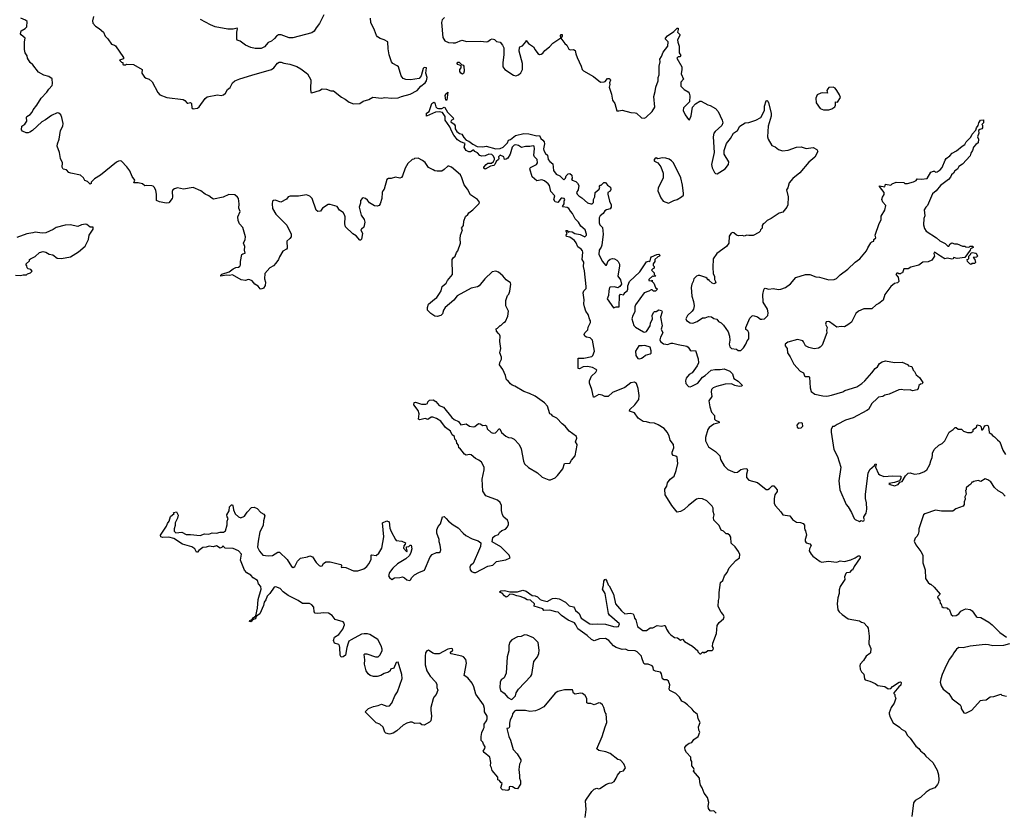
# Model space of a CAD drawing. Extents: x 2293878 to 2522763, y 823964 to 1006972.
# Tile 143 of 256: x 2379897 to 2391186, y 913035 to 922118. Entities that reach past the tile are written whole.
import ezdxf

# ---------------------------------------------------------------- set-up
doc = ezdxf.new("R2010")
doc.units = 0

msp = doc.modelspace()

# ---------------------------------------------------------------- linework, layer by layer
at = {"layer": '0CON20XD'}
for points in [[(2385421, 916485), (2385420, 916545), (2385405, 916578), (2385374, 916604), (2385240, 916655), (2385205, 916710), (2385200, 916845), (2385223, 916953), (2385223, 916985), (2385190, 917040), (2385162, 917065), (2385124, 917084), (2385074, 917124), (2385055, 917129), (2385015, 917123), (2384995, 917132), (2384945, 917200), (2384930, 917205), (2384928, 917235), (2384909, 917259), (2384903, 917285), (2384887, 917305), (2384881, 917335), (2384856, 917356), (2384835, 917398), (2384779, 917439), (2384725, 917512), (2384675, 917542), (2384634, 917556), (2384614, 917556), (2384575, 917530), (2384545, 917542), (2384485, 917527), (2384468, 917535), (2384477, 917595), (2384467, 917635), (2384415, 917700), (2384418, 917725), (2384435, 917730), (2384505, 917708), (2384554, 917706), (2384572, 917715), (2384577, 917735), (2384595, 917751), (2384636, 917756), (2384667, 917737), (2384705, 917692), (2384755, 917672), (2384852, 917552), (2384880, 917530), (2384929, 917509), (2384955, 917468), (2385015, 917481), (2385054, 917454), (2385095, 917446), (2385115, 917449), (2385157, 917483), (2385175, 917482), (2385205, 917463), (2385237, 917467), (2385248, 917458), (2385256, 917425), (2385301, 917381), (2385325, 917375), (2385351, 917379), (2385395, 917422), (2385402, 917422), (2385421, 917381), (2385471, 917341), (2385503, 917323), (2385535, 917320), (2385566, 917306), (2385623, 917243), (2385648, 917195), (2385674, 917054), (2385685, 917022), (2385731, 916981), (2385835, 916920), (2385889, 916869), (2385965, 916838), (2385982, 916838), (2386035, 916862), (2386063, 916887), (2386124, 916966), (2386143, 917027), (2386205, 917030), (2386222, 917065), (2386267, 917115), (2386288, 917235), (2386288, 917245), (2386270, 917275), (2386284, 917315), (2386279, 917335), (2386195, 917398), (2386149, 917455), (2386115, 917480), (2386057, 917545), (2386010, 917570), (2385995, 917586), (2385975, 917596), (2385949, 917685), (2385915, 917723), (2385808, 917798), (2385740, 917830), (2385675, 917850), (2385575, 917913), (2385542, 917925), (2385525, 917938), (2385495, 917978), (2385477, 917987), (2385468, 918035), (2385438, 918105), (2385397, 918157), (2385402, 918185), (2385419, 918221), (2385420, 918245), (2385402, 918295), (2385412, 918345), (2385403, 918427), (2385404, 918485), (2385398, 918505), (2385387, 918517), (2385362, 918545), (2385358, 918572), (2385375, 918578), (2385405, 918610), (2385415, 918610), (2385447, 918643), (2385468, 918655), (2385493, 918715), (2385500, 918775), (2385472, 918835), (2385470, 918895), (2385488, 918952), (2385505, 918970), (2385516, 919004), (2385529, 919085), (2385525, 919098), (2385475, 919132), (2385435, 919180), (2385385, 919222), (2385355, 919233), (2385315, 919223), (2385230, 919145), (2385164, 919065), (2385145, 919054), (2385072, 919038), (2384911, 918949), (2384875, 918900), (2384774, 918816), (2384756, 918785), (2384745, 918742), (2384725, 918722), (2384685, 918713), (2384655, 918717), (2384612, 918745), (2384572, 918785), (2384571, 918815), (2384585, 918853), (2384652, 918912), (2384678, 918932), (2384710, 918975), (2384728, 919005), (2384742, 919058), (2384788, 919095), (2384800, 919125), (2384860, 919195), (2384854, 919365), (2384865, 919384), (2384890, 919405), (2384903, 919445), (2384920, 919465), (2384950, 919555), (2384947, 919605), (2384951, 919645), (2384973, 919705), (2384964, 919726), (2384987, 919755), (2384988, 919805), (2385009, 919861), (2385035, 919882), (2385047, 919903), (2385092, 919935), (2385122, 919965), (2385165, 920010), (2385168, 920025), (2385146, 920056), (2385065, 920107), (2385031, 920175), (2384992, 920222), (2384965, 920305), (2384949, 920339), (2384847, 920425), (2384817, 920437), (2384805, 920436), (2384765, 920397), (2384735, 920381), (2384685, 920378), (2384655, 920382), (2384638, 920395), (2384585, 920422), (2384545, 920478), (2384515, 920502), (2384465, 920528), (2384424, 920526), (2384415, 920518), (2384395, 920512), (2384345, 920468), (2384316, 920414), (2384286, 920325), (2384275, 920308), (2384255, 920301), (2384205, 920309), (2384155, 920297), (2384124, 920296), (2384108, 920285), (2384077, 920173), (2384060, 920155), (2384052, 920135), (2384047, 920065), (2384029, 920005), (2384017, 919985), (2383995, 919978), (2383965, 919982), (2383906, 920016), (2383885, 920046), (2383861, 920065), (2383835, 920072), (2383823, 920067), (2383806, 920045), (2383805, 920012), (2383788, 919965), (2383812, 919875), (2383847, 919825), (2383853, 919795), (2383844, 919736), (2383815, 919716), (2383809, 919705), (2383829, 919665), (2383815, 919600), (2383805, 919587), (2383795, 919587), (2383756, 919636), (2383715, 919660), (2383632, 919742), (2383626, 919775), (2383627, 919855), (2383620, 919880), (2383604, 919905), (2383565, 919934), (2383536, 919976), (2383455, 919999), (2383435, 919998), (2383369, 919955), (2383345, 919922), (2383315, 919918), (2383295, 919933), (2383251, 920065), (2383223, 920093), (2383185, 920107), (2383095, 920092), (2382996, 920094), (2382976, 920084), (2382955, 920057), (2382890, 920025), (2382825, 920046), (2382806, 920044), (2382796, 920034), (2382791, 920005), (2382795, 919952), (2382834, 919885), (2382959, 919759), (2383009, 919655), (2383009, 919625), (2382995, 919608), (2382961, 919575), (2382963, 919495), (2382957, 919485), (2382915, 919462), (2382874, 919396), (2382863, 919365), (2382833, 919325), (2382805, 919293), (2382765, 919272), (2382707, 919205), (2382703, 919145), (2382716, 919105), (2382713, 919067), (2382693, 919037), (2382665, 919027), (2382655, 919029), (2382630, 919060), (2382591, 919085), (2382562, 919122), (2382535, 919134), (2382515, 919136), (2382485, 919127), (2382435, 919134), (2382335, 919190), (2382304, 919184), (2382265, 919187), (2382203, 919175), (2382202, 919185), (2382215, 919197), (2382297, 919223), (2382345, 919259), (2382376, 919274), (2382405, 919279), (2382420, 919290), (2382427, 919305), (2382429, 919345), (2382445, 919422), (2382455, 919431), (2382483, 919437), (2382476, 919475), (2382478, 919515), (2382464, 919555), (2382483, 919595), (2382486, 919625), (2382454, 919735), (2382417, 919777), (2382401, 919815), (2382398, 919855), (2382423, 919915), (2382410, 919955), (2382412, 920005), (2382404, 920065), (2382395, 920081), (2382365, 920108), (2382295, 920111), (2382228, 920082), (2382120, 920060), (2382098, 920068), (2382067, 920097), (2382024, 920114), (2381974, 920154), (2381885, 920194), (2381775, 920173), (2381705, 920189), (2381672, 920178), (2381654, 920165), (2381646, 920145), (2381648, 920082), (2381643, 920065), (2381606, 920015), (2381575, 920011), (2381498, 920028), (2381465, 920044), (2381467, 920115), (2381457, 920157), (2381443, 920193), (2381427, 920207), (2381410, 920210), (2381355, 920216), (2381332, 920212), (2381304, 920234), (2381255, 920244), (2381204, 920244), (2381216, 920276), (2381188, 920318), (2381159, 920385), (2381125, 920431), (2381065, 920494), (2381055, 920498), (2381028, 920495), (2381005, 920482), (2380825, 920334), (2380755, 920292), (2380718, 920255), (2380715, 920240), (2380705, 920230), (2380675, 920262), (2380644, 920274), (2380627, 920305), (2380594, 920334), (2380482, 920355), (2380460, 920365), (2380432, 920395), (2380395, 920401), (2380382, 920425), (2380386, 920476), (2380363, 920525), (2380352, 920595), (2380326, 920665), (2380329, 920695), (2380348, 920745), (2380363, 920847), (2380392, 920895), (2380394, 920925), (2380380, 920995), (2380367, 921025), (2380345, 921047), (2380325, 921050), (2380260, 921020), (2380192, 920968), (2380150, 920945), (2380045, 920846), (2380013, 920827), (2379995, 920820), (2379970, 920820), (2379930, 920840), (2379917, 920855), (2379921, 920895), (2379955, 920919), (2379979, 920955), (2379974, 920995), (2379979, 921005), (2380015, 921029), (2380039, 921055), (2380052, 921085), (2380092, 921135), (2380143, 921217), (2380208, 921285), (2380230, 921320), (2380268, 921362), (2380272, 921385), (2380268, 921438), (2380230, 921465), (2380175, 921480), (2380114, 921514), (2380048, 921598), (2380016, 921626), (2379988, 921675), (2379983, 921703), (2379959, 921739), (2379950, 921775), (2379950, 921865), (2379960, 921905), (2379912, 921942), (2379907, 921955), (2379915, 921988), (2379960, 922015), (2379977, 922035), (2379982, 922095), (2379965, 922113), (2379910, 922135)], [(2380743, 922155), (2380732, 922105), (2380735, 922078), (2380764, 922044), (2380808, 922018), (2380856, 921976), (2380875, 921930), (2380907, 921897), (2380950, 921835), (2380985, 921827), (2380995, 921818), (2381088, 921685), (2381085, 921670), (2381040, 921655), (2381065, 921630), (2381078, 921628), (2381080, 921605), (2381085, 921600), (2381115, 921600), (2381122, 921608), (2381203, 921603), (2381300, 921545), (2381297, 921505), (2381328, 921458), (2381345, 921446), (2381383, 921435), (2381414, 921405), (2381482, 921282), (2381505, 921256), (2381585, 921224), (2381770, 921200), (2381790, 921190), (2381815, 921161), (2381825, 921158), (2381856, 921166), (2381868, 921155), (2381871, 921105), (2381885, 921096), (2381935, 921103), (2381955, 921116), (2382025, 921214), (2382047, 921233), (2382165, 921256), (2382205, 921248), (2382235, 921254), (2382256, 921274), (2382279, 921315), (2382309, 921341), (2382335, 921392), (2382364, 921416), (2382420, 921440), (2382559, 921481), (2382782, 921548), (2382810, 921565), (2382853, 921617), (2382871, 921629), (2382895, 921631), (2382925, 921618), (2382995, 921606), (2383075, 921582), (2383121, 921555), (2383196, 921496), (2383236, 921426), (2383230, 921325), (2383234, 921284), (2383245, 921278), (2383335, 921304), (2383366, 921324), (2383415, 921320), (2383465, 921301), (2383495, 921301), (2383585, 921228), (2383630, 921205), (2383675, 921171), (2383725, 921154), (2383795, 921155), (2383836, 921184), (2383899, 921201), (2383945, 921228), (2384046, 921216), (2384085, 921226), (2384165, 921216), (2384235, 921220), (2384275, 921238), (2384375, 921262), (2384455, 921304), (2384496, 921354), (2384547, 921395), (2384561, 921415), (2384568, 921455), (2384552, 921505), (2384560, 921565), (2384535, 921570), (2384522, 921558), (2384499, 921475), (2384476, 921444), (2384379, 921429), (2384325, 921432), (2384295, 921441), (2384272, 921472), (2384240, 921575), (2384225, 921589), (2384175, 921615), (2384159, 921635), (2384133, 921715), (2384120, 921785), (2384116, 921865), (2384077, 921887), (2384031, 921901), (2384001, 921921), (2383987, 921937), (2383966, 921996), (2383921, 922085), (2383920, 922135)], [(2383385, 922173), (2383334, 922075), (2383295, 922025), (2383272, 921985), (2383248, 921965), (2383028, 921908), (2382985, 921910), (2382895, 921943), (2382865, 921945), (2382840, 921930), (2382819, 921901), (2382785, 921871), (2382745, 921854), (2382705, 921808), (2382665, 921788), (2382595, 921786), (2382545, 921799), (2382484, 921825), (2382425, 921871), (2382391, 921881), (2382386, 921895), (2382386, 921975), (2382394, 922014), (2382390, 922020), (2382345, 922007), (2382285, 922007), (2382136, 922036), (2382085, 922057), (2381971, 922121)], [(2384769, 922141), (2384742, 922115), (2384732, 922085), (2384749, 921915), (2384772, 921875), (2384815, 921856), (2384865, 921852), (2384895, 921853), (2384965, 921884), (2385025, 921868), (2385185, 921870), (2385245, 921865), (2385265, 921868), (2385295, 921891), (2385315, 921898), (2385340, 921890), (2385365, 921866), (2385405, 921858), (2385434, 921824), (2385447, 921795), (2385448, 921715), (2385436, 921626), (2385436, 921575), (2385460, 921545), (2385560, 921480), (2385585, 921473), (2385616, 921484), (2385644, 921506), (2385660, 921545), (2385663, 921615), (2385623, 921755), (2385628, 921798), (2385630, 921805), (2385662, 921818), (2385700, 921865), (2385705, 921880), (2385732, 921845), (2385788, 921808), (2385805, 921770), (2385838, 921728), (2385855, 921720), (2385875, 921721), (2385896, 921734), (2385916, 921764), (2385972, 921805), (2386010, 921850), (2386100, 921910), (2386098, 921935), (2386105, 921947), (2386115, 921947), (2386115, 921930), (2386100, 921905), (2386146, 921846), (2386170, 921825), (2386191, 921781), (2386207, 921773), (2386245, 921777), (2386267, 921765), (2386272, 921725), (2386287, 921685), (2386336, 921585), (2386347, 921547), (2386360, 921530), (2386475, 921464), (2386555, 921400), (2386597, 921403), (2386610, 921410), (2386635, 921441), (2386655, 921443), (2386667, 921435), (2386670, 921425), (2386658, 921395), (2386663, 921375), (2386656, 921344), (2386681, 921265), (2386695, 921193), (2386719, 921155), (2386745, 921073), (2386765, 921070), (2386805, 921078), (2386905, 921054), (2386955, 921050), (2386968, 921045), (2387025, 920990), (2387055, 920989), (2387075, 920997), (2387147, 921065), (2387179, 921115), (2387166, 921235), (2387183, 921295), (2387190, 921345), (2387216, 921415), (2387218, 921455), (2387227, 921485), (2387230, 921585), (2387240, 921635), (2387238, 921665), (2387257, 921695), (2387274, 921746), (2387329, 921815), (2387332, 921865), (2387303, 921895), (2387303, 921905), (2387325, 921932), (2387398, 921982), (2387435, 922020), (2387445, 922020), (2387448, 922005), (2387440, 921975), (2387465, 921948), (2387466, 921935), (2387439, 921885), (2387441, 921859), (2387456, 921815), (2387457, 921737), (2387477, 921705), (2387465, 921690), (2387445, 921690), (2387433, 921675), (2387487, 921577), (2387490, 921545), (2387479, 921495), (2387506, 921435), (2387478, 921402), (2387477, 921355), (2387517, 921315), (2387560, 921290), (2387571, 921275), (2387580, 921245), (2387576, 921174), (2387508, 921105), (2387502, 921075), (2387525, 921027), (2387565, 920972), (2387575, 920968), (2387594, 921015), (2387611, 921115), (2387646, 921154), (2387695, 921182), (2387712, 921182), (2387785, 921141), (2387815, 921134), (2387875, 921098), (2387905, 921063), (2387952, 920965), (2387959, 920935), (2387946, 920904), (2387870, 920835), (2387857, 920815), (2387849, 920775), (2387859, 920595), (2387828, 920455), (2387837, 920417), (2387862, 920365), (2387875, 920352), (2387895, 920349), (2387985, 920406), (2388023, 920455), (2388026, 920485), (2387974, 920575), (2387972, 920615), (2388002, 920698), (2388048, 920755), (2388080, 920815), (2388127, 920845), (2388155, 920897), (2388214, 920936), (2388255, 920939), (2388335, 920964), (2388395, 920997), (2388438, 921075), (2388436, 921125), (2388455, 921188), (2388465, 921190), (2388475, 921182), (2388483, 921165), (2388514, 921045), (2388511, 921011), (2388477, 920895), (2388471, 920775), (2388478, 920748), (2388522, 920675), (2388559, 920659), (2388595, 920627), (2388643, 920613), (2388708, 920622), (2388805, 920654), (2388855, 920658), (2388915, 920640), (2388995, 920650), (2389035, 920630), (2389048, 920605), (2389015, 920540), (2388945, 920484), (2388841, 920359), (2388760, 920295), (2388718, 920245), (2388705, 920190), (2388690, 920165), (2388706, 920085), (2388702, 919995), (2388692, 919968), (2388645, 919911), (2388605, 919898), (2388514, 919836), (2388468, 919815), (2388436, 919784), (2388420, 919775), (2388410, 919755), (2388410, 919725), (2388390, 919705), (2388385, 919690), (2388370, 919675), (2388305, 919640), (2388255, 919640), (2388235, 919646), (2388205, 919633), (2388185, 919640), (2388139, 919639), (2388116, 919646), (2388084, 919674), (2388075, 919677), (2388055, 919668), (2388033, 919635), (2388026, 919554), (2388001, 919515), (2387888, 919435), (2387846, 919375), (2387843, 919275), (2387849, 919205), (2387863, 919173), (2387863, 919135), (2387878, 919105), (2387872, 919095), (2387855, 919087), (2387835, 919093), (2387800, 919125), (2387798, 919138), (2387785, 919130), (2387778, 919148), (2387765, 919160), (2387695, 919181), (2387675, 919182), (2387655, 919176), (2387626, 919144), (2387619, 919115), (2387603, 919085), (2387596, 919045), (2387605, 918945), (2387624, 918885), (2387629, 918835), (2387622, 918795), (2387608, 918772), (2387554, 918725), (2387536, 918685), (2387543, 918665), (2387585, 918639), (2387615, 918636), (2387665, 918655), (2387725, 918697), (2387755, 918696), (2387795, 918714), (2387830, 918710), (2387855, 918691), (2387891, 918681), (2387907, 918655), (2387939, 918639), (2387965, 918614), (2388019, 918535), (2388034, 918485), (2388040, 918440), (2388031, 918395), (2388038, 918365), (2388056, 918346), (2388115, 918337), (2388135, 918323), (2388166, 918324), (2388195, 918352), (2388224, 918395), (2388238, 918432), (2388256, 918455), (2388256, 918526), (2388246, 918546), (2388223, 918563), (2388222, 918585), (2388267, 918693), (2388295, 918720), (2388305, 918722), (2388355, 918708), (2388392, 918682), (2388405, 918680), (2388435, 918687), (2388474, 918725), (2388478, 918755), (2388471, 918795), (2388421, 918875), (2388416, 918965), (2388428, 919018), (2388435, 919032), (2388445, 919037), (2388485, 919026), (2388535, 919032), (2388595, 919022), (2388625, 919024), (2388676, 919044), (2388735, 919088), (2388795, 919160), (2388905, 919194), (2388955, 919193), (2389025, 919166), (2389065, 919162), (2389175, 919132), (2389235, 919138), (2389261, 919149), (2389305, 919191), (2389390, 919255), (2389475, 919334), (2389528, 919372), (2389606, 919465), (2389620, 919500), (2389655, 919557), (2389665, 919568), (2389690, 919575), (2389690, 919595), (2389713, 919615), (2389704, 919645), (2389750, 919780), (2389775, 919820), (2389773, 919865), (2389815, 919932), (2389828, 919985), (2389793, 920023), (2389782, 920055), (2389788, 920082), (2389807, 920113), (2389808, 920135), (2389755, 920202), (2389755, 920210), (2389815, 920200), (2389825, 920230), (2389885, 920220), (2389900, 920235), (2389945, 920252), (2390035, 920250), (2390045, 920240), (2390075, 920240), (2390145, 920258), (2390175, 920272), (2390188, 920292), (2390235, 920289), (2390300, 920295), (2390345, 920367), (2390375, 920380), (2390385, 920380), (2390395, 920370), (2390415, 920372), (2390450, 920395), (2390475, 920422), (2390506, 920504), (2390520, 920525), (2390560, 920555), (2390587, 920585), (2390637, 920613), (2390702, 920668), (2390732, 920685), (2390748, 920715), (2390801, 920769), (2390818, 920805), (2390861, 920849), (2390867, 920875), (2390887, 920905), (2390892, 920935), (2390914, 920966), (2390947, 920967), (2390948, 920935), (2390930, 920915), (2390937, 920907), (2390934, 920875), (2390927, 920865), (2390906, 920856), (2390890, 920845), (2390894, 920815), (2390880, 920775), (2390890, 920745), (2390886, 920704), (2390858, 920685), (2390834, 920656), (2390822, 920615), (2390803, 920587), (2390794, 920555), (2390705, 920461), (2390663, 920435), (2390648, 920402), (2390617, 920385), (2390605, 920358), (2390581, 920339), (2390569, 920311), (2390546, 920284), (2390456, 920215), (2390405, 920155), (2390362, 920118), (2390304, 919986), (2390285, 919968), (2390267, 919935), (2390274, 919866), (2390264, 919836), (2390260, 919765), (2390271, 919721), (2390290, 919690), (2390410, 919615), (2390445, 919580), (2390508, 919548), (2390538, 919518), (2390549, 919521), (2390564, 919546), (2390585, 919559), (2390615, 919546), (2390645, 919547), (2390705, 919520), (2390735, 919520), (2390745, 919510), (2390772, 919508), (2390785, 919510), (2390795, 919520), (2390825, 919520), (2390828, 919505), (2390800, 919490), (2390795, 919472), (2390732, 919388), (2390645, 919378), (2390605, 919390), (2390598, 919375), (2390585, 919370), (2390535, 919380), (2390505, 919374), (2390453, 919403), (2390385, 919452), (2390378, 919435), (2390387, 919403), (2390355, 919358), (2390312, 919338), (2390253, 919337), (2390205, 919302), (2390115, 919278), (2390085, 919260), (2390035, 919260), (2390018, 919212), (2390005, 919210), (2389995, 919200), (2389975, 919200), (2389965, 919210), (2389955, 919210), (2389942, 919195), (2389970, 919165), (2389978, 919112), (2389962, 919098), (2389925, 919090), (2389885, 919058), (2389816, 918964), (2389795, 918900), (2389747, 918863), (2389715, 918847), (2389665, 918801), (2389575, 918800), (2389515, 918774), (2389482, 918745), (2389433, 918647), (2389392, 918615)], [(2384975, 921492), (2384955, 921504), (2384943, 921525), (2384945, 921545), (2384960, 921565), (2384959, 921589), (2384921, 921605), (2384914, 921616), (2384915, 921632), (2384935, 921630), (2384962, 921602), (2384980, 921595), (2384988, 921585), (2384993, 921527), (2384985, 921500), (2384975, 921492)], [(2389175, 921084), (2389210, 921095), (2389243, 921117), (2389250, 921135), (2389250, 921175), (2389275, 921170), (2389308, 921225), (2389298, 921255), (2389267, 921305), (2389245, 921333), (2389225, 921343), (2389175, 921338), (2389164, 921326), (2389152, 921305), (2389157, 921273), (2389105, 921280), (2389084, 921276), (2389042, 921255), (2389024, 921216), (2389028, 921165), (2389075, 921098), (2389114, 921084), (2389175, 921084)], [(2384795, 921193), (2384782, 921195), (2384774, 921246), (2384785, 921268), (2384805, 921287), (2384795, 921193)], [(2386374, 918824), (2386366, 918856), (2386369, 918905), (2386358, 918985), (2386364, 919005), (2386390, 919035), (2386393, 919055), (2386373, 919235), (2386361, 919285), (2386364, 919334), (2386344, 919365), (2386355, 919450), (2386350, 919465), (2386333, 919483), (2386295, 919510), (2386277, 919557), (2386256, 919586), (2386205, 919622), (2386165, 919630), (2386163, 919645), (2386172, 919665), (2386160, 919695), (2386165, 919700), (2386175, 919698), (2386185, 919680), (2386206, 919686), (2386232, 919682), (2386260, 919665), (2386322, 919652), (2386375, 919627), (2386395, 919644), (2386397, 919655), (2386382, 919705), (2386330, 919750), (2386305, 919794), (2386264, 919834), (2386236, 919895), (2386211, 919921), (2386193, 919953), (2386175, 919963), (2386125, 919970), (2386122, 919975), (2386140, 920005), (2386140, 920035), (2386148, 920055), (2386140, 920065), (2386118, 920068), (2386105, 920070), (2386065, 920020), (2386035, 920028), (2386022, 920055), (2386032, 920095), (2385986, 920146), (2385971, 920215), (2385956, 920236), (2385915, 920268), (2385885, 920282), (2385825, 920268), (2385771, 920315), (2385745, 920408), (2385755, 920420), (2385823, 920457), (2385834, 920476), (2385829, 920515), (2385801, 920545), (2385792, 920565), (2385800, 920635), (2385795, 920668), (2385785, 920671), (2385745, 920663), (2385695, 920664), (2385651, 920651), (2385614, 920674), (2385585, 920681), (2385565, 920678), (2385544, 920656), (2385521, 920575), (2385495, 920530), (2385475, 920517), (2385455, 920513), (2385446, 920546), (2385405, 920562), (2385388, 920545), (2385392, 920525), (2385388, 920515), (2385359, 920491), (2385345, 920458), (2385333, 920445), (2385294, 920436), (2385235, 920402), (2385220, 920415), (2385220, 920425), (2385244, 920456), (2385265, 920470), (2385305, 920473), (2385328, 920492), (2385340, 920515), (2385339, 920525), (2385331, 920551), (2385311, 920571), (2385276, 920574), (2385234, 920554), (2385195, 920551), (2385171, 920561), (2385145, 920591), (2385116, 920606), (2385105, 920620), (2385095, 920620), (2385065, 920600), (2385045, 920601), (2385017, 920617), (2384993, 920655), (2385006, 920696), (2384950, 920715), (2384915, 920741), (2384874, 920794), (2384851, 920835), (2384830, 920890), (2384774, 920965), (2384774, 921005), (2384745, 921053), (2384705, 921062), (2384665, 921058), (2384562, 921012), (2384560, 921045), (2384590, 921065), (2384623, 921157), (2384645, 921172), (2384658, 921165), (2384668, 921118), (2384683, 921103), (2384697, 921097), (2384735, 921097), (2384765, 921113), (2384770, 921110), (2384801, 921055), (2384865, 920992), (2384870, 920975), (2384845, 920962), (2384841, 920945), (2384878, 920918), (2384889, 920899), (2384891, 920865), (2384909, 920835), (2384941, 920811), (2384967, 920805), (2384988, 920765), (2385016, 920736), (2385045, 920724), (2385091, 920691), (2385143, 920663), (2385205, 920660), (2385245, 920666), (2385355, 920636), (2385405, 920639), (2385441, 920655), (2385490, 920705), (2385500, 920735), (2385525, 920743), (2385583, 920787), (2385675, 920811), (2385735, 920808), (2385825, 920786), (2385855, 920790), (2385871, 920755), (2385895, 920735), (2385909, 920715), (2385912, 920692), (2385902, 920635), (2385906, 920615), (2385925, 920582), (2385948, 920565), (2385956, 920515), (2385975, 920491), (2386011, 920465), (2386018, 920388), (2386048, 920345), (2386090, 920325), (2386135, 920280), (2386155, 920300), (2386164, 920326), (2386185, 920348), (2386205, 920352), (2386228, 920335), (2386230, 920295), (2386223, 920287), (2386230, 920275), (2386275, 920260), (2386293, 920243), (2386308, 920215), (2386298, 920165), (2386282, 920135), (2386287, 920115), (2386308, 920095), (2386342, 920075), (2386405, 920018), (2386445, 920003), (2386460, 920005), (2386475, 920020), (2386477, 920053), (2386490, 920085), (2386494, 920136), (2386540, 920175), (2386548, 920195), (2386542, 920208), (2386552, 920218), (2386565, 920220), (2386595, 920248), (2386615, 920248), (2386635, 920220), (2386672, 920195), (2386675, 920170), (2386665, 920150), (2386640, 920135), (2386640, 920115), (2386658, 920035), (2386680, 919995), (2386678, 919965), (2386665, 919948), (2386625, 919937), (2386607, 919923), (2386588, 919895), (2386553, 919867), (2386542, 919845), (2386540, 919785), (2386550, 919765), (2386580, 919735), (2386588, 919655), (2386570, 919530), (2386563, 919507), (2386540, 919475), (2386537, 919425), (2386577, 919345), (2386615, 919302), (2386625, 919300), (2386645, 919350), (2386665, 919370), (2386693, 919377), (2386715, 919373), (2386745, 919358), (2386758, 919345), (2386772, 919312), (2386774, 919295), (2386754, 919175), (2386784, 919134), (2386797, 919083), (2386778, 919055), (2386755, 919043), (2386715, 919052), (2386665, 919050), (2386660, 919045), (2386650, 919005), (2386648, 918952), (2386633, 918915), (2386705, 918810), (2386735, 918823), (2386770, 918825), (2386772, 918955), (2386785, 918968), (2386818, 918962), (2386830, 918975), (2386830, 918985), (2386860, 919005), (2386868, 919025), (2386868, 919065), (2386887, 919115), (2387006, 919224), (2387085, 919338), (2387105, 919348), (2387117, 919343), (2387125, 919350), (2387132, 919385), (2387142, 919395), (2387200, 919425), (2387225, 919428), (2387237, 919415), (2387232, 919405), (2387214, 919396), (2387180, 919365), (2387178, 919345), (2387158, 919315), (2387158, 919298), (2387170, 919285), (2387170, 919265), (2387155, 919260), (2387142, 919245), (2387170, 919215), (2387170, 919195), (2387190, 919175), (2387165, 919170), (2387155, 919180), (2387110, 919135), (2387110, 919125), (2387135, 919120), (2387148, 919128), (2387150, 919115), (2387166, 919096), (2387186, 919046), (2387208, 919025), (2387185, 919002), (2387165, 919002), (2387148, 919018), (2387135, 919020), (2387109, 919001), (2387055, 918983), (2386958, 918845), (2386951, 918825), (2386949, 918765), (2386926, 918725), (2386916, 918685), (2386940, 918610), (2386959, 918589), (2387050, 918535), (2387066, 918534), (2387085, 918542), (2387126, 918604), (2387128, 918635), (2387152, 918685), (2387150, 918725), (2387165, 918760), (2387175, 918770), (2387195, 918770), (2387223, 918787), (2387255, 918782), (2387262, 918765), (2387242, 918705), (2387262, 918605), (2387250, 918565), (2387272, 918525), (2387243, 918475), (2387238, 918445), (2387242, 918425), (2387280, 918400), (2387304, 918394), (2387325, 918392), (2387365, 918408), (2387385, 918408), (2387445, 918390), (2387545, 918371), (2387561, 918361), (2387583, 918325), (2387595, 918318), (2387645, 918321), (2387676, 918225), (2387678, 918182), (2387665, 918146), (2387606, 918065), (2387573, 918047), (2387538, 918005), (2387531, 917975), (2387534, 917945), (2387565, 917910), (2387585, 917907), (2387605, 917913), (2387672, 917948), (2387724, 918015), (2387757, 918035), (2387825, 918098), (2387865, 918104), (2387927, 918103), (2387975, 918113), (2388040, 918085), (2388070, 918055), (2388085, 918002), (2388135, 917972), (2388180, 917925), (2388177, 917913), (2388145, 917909), (2388095, 917919), (2388058, 917938), (2387985, 917934), (2387885, 917910), (2387848, 917892), (2387830, 917875), (2387824, 917846), (2387832, 917795), (2387797, 917745), (2387808, 917675), (2387829, 917615), (2387863, 917575), (2387862, 917535), (2387875, 917522), (2387917, 917505), (2387915, 917493), (2387855, 917476), (2387802, 917438), (2387788, 917415), (2387760, 917325), (2387761, 917285), (2387796, 917216), (2387875, 917162), (2387923, 917115), (2387933, 917073), (2387975, 916998), (2388015, 916958), (2388095, 916923), (2388125, 916927), (2388165, 916957), (2388194, 916966), (2388235, 916970), (2388243, 916945), (2388230, 916905), (2388230, 916865), (2388258, 916835), (2388355, 916806), (2388455, 916728), (2388475, 916728), (2388495, 916738), (2388525, 916768), (2388545, 916768), (2388583, 916725), (2388580, 916705), (2388556, 916665), (2388547, 916625), (2388549, 916565), (2388561, 916541), (2388625, 916472), (2388648, 916438), (2388726, 916426), (2388758, 916385), (2388805, 916354), (2388849, 916349), (2388879, 916339), (2388895, 916320), (2388894, 916284), (2388898, 916265), (2388907, 916255), (2388918, 916205), (2388902, 916155), (2388902, 916135), (2388914, 916114), (2388955, 916104), (2388970, 916085), (2388951, 916045), (2388950, 916025), (2388972, 915985), (2388992, 915962), (2389075, 915901), (2389095, 915894), (2389165, 915904), (2389265, 915894), (2389305, 915908), (2389355, 915900), (2389425, 915920), (2389477, 915943), (2389510, 915965), (2389526, 915966), (2389535, 915960), (2389532, 915945), (2389466, 915844), (2389445, 915800), (2389435, 915800), (2389410, 915775), (2389378, 915772), (2389367, 915763), (2389354, 915725), (2389358, 915695), (2389304, 915615), (2389293, 915575), (2389292, 915535), (2389277, 915485), (2389270, 915415), (2389277, 915345), (2389292, 915322), (2389328, 915292)], [(2387335, 920014), (2387396, 920044), (2387436, 920054), (2387486, 920085), (2387506, 920105), (2387509, 920125), (2387498, 920218), (2387477, 920305), (2387394, 920474), (2387370, 920500), (2387345, 920518), (2387305, 920528), (2387265, 920531), (2387215, 920522), (2387195, 920532), (2387177, 920523), (2387168, 920505), (2387175, 920493), (2387214, 920474), (2387248, 920428), (2387276, 920355), (2387276, 920305), (2387219, 920185), (2387214, 920154), (2387249, 920075), (2387274, 920035), (2387335, 920014)], [(2379847, 919187), (2379905, 919182), (2379935, 919192), (2379975, 919190), (2379987, 919203), (2380020, 919215), (2380038, 919232), (2380025, 919250), (2379995, 919260), (2379982, 919272), (2379980, 919295), (2379970, 919305), (2379972, 919318), (2380008, 919352), (2380010, 919365), (2380020, 919375), (2380075, 919402), (2380123, 919447), (2380165, 919457), (2380195, 919452), (2380235, 919427), (2380275, 919418), (2380325, 919380), (2380375, 919377), (2380480, 919395), (2380572, 919455), (2380649, 919521), (2380684, 919595), (2380693, 919647), (2380740, 919715), (2380738, 919738), (2380705, 919738), (2380666, 919766), (2380651, 919771), (2380605, 919764), (2380565, 919746), (2380475, 919764), (2380418, 919762), (2380315, 919734), (2380281, 919709), (2380195, 919672), (2380155, 919667), (2380075, 919678), (2380047, 919673), (2379978, 919662), (2379862, 919618)], [(2390805, 919310), (2390790, 919315), (2390762, 919342), (2390760, 919365), (2390778, 919372), (2390780, 919405), (2390798, 919422), (2390807, 919443), (2390825, 919446), (2390855, 919438), (2390865, 919440), (2390880, 919405), (2390867, 919393), (2390830, 919390), (2390847, 919367), (2390857, 919333), (2390845, 919320), (2390815, 919320), (2390805, 919310)], [(2387882, 913015), (2387855, 913040), (2387825, 913038), (2387815, 913042), (2387796, 913066), (2387790, 913095), (2387797, 913135), (2387782, 913195), (2387744, 913244), (2387723, 913305), (2387703, 913335), (2387694, 913374), (2387692, 913415), (2387622, 913495), (2387628, 913515), (2387622, 913535), (2387602, 913555), (2387602, 913605), (2387592, 913625), (2387590, 913655), (2387541, 913711), (2387528, 913735), (2387524, 913766), (2387542, 913795), (2387574, 913816), (2387604, 913826), (2387625, 913860), (2387676, 913895), (2387694, 913945), (2387685, 913968), (2387679, 914005), (2387698, 914055), (2387676, 914095), (2387667, 914145), (2387628, 914175), (2387606, 914206), (2387552, 914255), (2387518, 914285), (2387488, 914298), (2387460, 914345), (2387418, 914388), (2387352, 914422), (2387344, 914435), (2387350, 914485), (2387337, 914527), (2387315, 914544), (2387285, 914544), (2387265, 914555), (2387254, 914614), (2387245, 914630), (2387185, 914642), (2387165, 914653), (2387160, 914690), (2387148, 914705), (2387103, 914723), (2387065, 914724), (2387052, 914732), (2387028, 914795), (2387026, 914815), (2386975, 914866), (2386955, 914877), (2386872, 914882), (2386844, 914894), (2386805, 914892), (2386736, 914916), (2386704, 914935), (2386652, 914995), (2386615, 915016), (2386546, 915014), (2386485, 914992), (2386454, 915005), (2386404, 915054), (2386295, 915129), (2386274, 915175), (2386257, 915197), (2386185, 915228), (2386110, 915280), (2386070, 915320), (2386042, 915322), (2385975, 915342), (2385908, 915338), (2385895, 915360), (2385795, 915390), (2385798, 915415), (2385755, 915457), (2385715, 915460), (2385685, 915480), (2385635, 915501), (2385596, 915506), (2385555, 915524), (2385515, 915527), (2385490, 915500), (2385475, 915493), (2385455, 915506), (2385427, 915537), (2385404, 915545), (2385397, 915555), (2385414, 915566), (2385455, 915568), (2385515, 915554), (2385605, 915552), (2385665, 915571), (2385705, 915559), (2385771, 915511), (2385805, 915506), (2385835, 915494), (2385865, 915466), (2385885, 915459), (2385945, 915444), (2386005, 915476), (2386035, 915482), (2386082, 915472), (2386155, 915436), (2386195, 915391), (2386245, 915383), (2386259, 915365), (2386268, 915338), (2386313, 915305), (2386333, 915253), (2386435, 915187), (2386465, 915181), (2386525, 915187), (2386612, 915182), (2386705, 915154), (2386735, 915151), (2386764, 915156), (2386774, 915185), (2386659, 915285), (2386646, 915305), (2386610, 915535), (2386578, 915585), (2386592, 915625), (2386593, 915675), (2386604, 915696), (2386615, 915698), (2386630, 915675), (2386642, 915635), (2386655, 915622), (2386704, 915525), (2386726, 915415), (2386795, 915336), (2386835, 915302), (2386895, 915307), (2386931, 915301), (2386940, 915285), (2386945, 915252), (2386962, 915232), (2386980, 915155), (2387041, 915111), (2387085, 915110), (2387125, 915142), (2387155, 915141), (2387205, 915167), (2387255, 915159), (2387285, 915168), (2387296, 915166), (2387312, 915125), (2387341, 915081), (2387361, 915061), (2387405, 915030), (2387437, 915027), (2387475, 915000), (2387495, 915010), (2387520, 914985), (2387609, 914929), (2387670, 914875), (2387670, 914865), (2387695, 914840), (2387705, 914840), (2387725, 914860), (2387735, 914860), (2387745, 914850), (2387755, 914860), (2387765, 914860), (2387785, 914880), (2387835, 914880), (2387848, 914892), (2387850, 914905), (2387840, 914925), (2387843, 914965), (2387887, 915075), (2387894, 915166), (2387918, 915202), (2387966, 915244), (2387973, 915265), (2387961, 915295), (2387940, 915320), (2387904, 915384), (2387908, 915455), (2387917, 915485), (2387916, 915545), (2387931, 915659), (2387960, 915685), (2387978, 915735), (2388008, 915775), (2388031, 915829), (2388107, 915913), (2388149, 915945), (2388153, 915983), (2388139, 916015), (2388100, 916070), (2388053, 916113), (2388052, 916182), (2388039, 916199), (2388015, 916218), (2387995, 916220), (2387965, 916248), (2387941, 916261), (2387916, 916316), (2387854, 916374), (2387850, 916405), (2387860, 916435), (2387848, 916475), (2387849, 916515), (2387837, 916535), (2387775, 916598), (2387725, 916620), (2387685, 916623), (2387655, 916616), (2387565, 916544), (2387515, 916496), (2387475, 916474), (2387435, 916467), (2387375, 916542), (2387324, 916624), (2387297, 916665), (2387295, 916730), (2387317, 916765), (2387326, 916804), (2387353, 916845), (2387401, 916879), (2387424, 916945), (2387441, 917025), (2387435, 917098), (2387420, 917110), (2387388, 917118), (2387378, 917135), (2387378, 917155), (2387398, 917205), (2387394, 917244), (2387356, 917295), (2387344, 917344), (2387322, 917385), (2387286, 917426), (2387219, 917469), (2387175, 917488), (2387121, 917491), (2387085, 917503), (2387046, 917506), (2386988, 917545), (2386946, 917606), (2386890, 917625), (2386892, 917645), (2386950, 917700), (2386995, 917760), (2387000, 917805), (2386987, 917887), (2386968, 917945), (2386945, 917957), (2386905, 917950), (2386836, 917896), (2386695, 917839), (2386645, 917794), (2386606, 917794), (2386575, 917811), (2386535, 917816), (2386485, 917788), (2386475, 917788), (2386458, 917875), (2386428, 917948), (2386428, 917975), (2386453, 918027), (2386501, 918075), (2386513, 918095), (2386506, 918106), (2386465, 918126), (2386405, 918138), (2386356, 918134), (2386315, 918110), (2386300, 918115), (2386300, 918235), (2386364, 918236), (2386455, 918252), (2386468, 918265), (2386489, 918315), (2386465, 918442), (2386436, 918466), (2386395, 918474), (2386378, 918485), (2386367, 918505), (2386377, 918525), (2386411, 918559), (2386415, 918590), (2386442, 918645), (2386442, 918662), (2386433, 918673), (2386413, 918735), (2386387, 918775), (2386374, 918824)], [(2389392, 918615), (2389355, 918594), (2389315, 918599), (2389265, 918590), (2389181, 918651), (2389165, 918656), (2389145, 918650), (2389136, 918625), (2389154, 918586), (2389146, 918555), (2389151, 918525), (2389098, 918385), (2389075, 918359), (2389055, 918348), (2389005, 918341), (2388945, 918356), (2388907, 918377), (2388885, 918423), (2388875, 918432), (2388815, 918449), (2388705, 918417), (2388674, 918395), (2388673, 918375), (2388697, 918345), (2388700, 918295), (2388731, 918251), (2388774, 918165), (2388846, 918085), (2388883, 918065), (2388895, 918030), (2388907, 918023), (2388945, 918023), (2388953, 918015), (2388961, 917895), (2388973, 917853), (2389015, 917822), (2389105, 917801), (2389150, 917800), (2389205, 917810), (2389335, 917848), (2389358, 917862), (2389495, 917907), (2389551, 917945), (2389585, 917976), (2389666, 918064), (2389704, 918116), (2389730, 918135), (2389755, 918174), (2389785, 918192), (2389825, 918202), (2389925, 918183), (2390015, 918188), (2390075, 918162), (2390088, 918148), (2390125, 918140), (2390142, 918095), (2390155, 918082), (2390174, 918044), (2390215, 918012), (2390252, 917955), (2390245, 917940), (2390223, 917937), (2390205, 917920), (2390200, 917885), (2390185, 917870), (2390135, 917860), (2390105, 917872), (2390045, 917868), (2390005, 917876), (2389975, 917871), (2389865, 917820), (2389815, 917811), (2389792, 917795), (2389745, 917788), (2389727, 917773), (2389667, 917713), (2389627, 917645), (2389608, 917632), (2389451, 917549), (2389365, 917522), (2389270, 917475), (2389235, 917450), (2389215, 917450), (2389202, 917415), (2389200, 917385), (2389232, 917185), (2389272, 917105), (2389312, 916985), (2389289, 916825), (2389301, 916725), (2389373, 916555), (2389395, 916530), (2389433, 916465), (2389464, 916394), (2389475, 916382), (2389525, 916360), (2389545, 916370), (2389564, 916364), (2389575, 916368), (2389582, 916385), (2389577, 916397), (2389577, 916415), (2389601, 916455), (2389608, 916502), (2389604, 916575), (2389594, 916625), (2389594, 916674), (2389626, 916914), (2389645, 916956), (2389698, 917002), (2389705, 917020), (2389717, 917017), (2389710, 916985), (2389745, 916908), (2389760, 916895), (2389805, 916877), (2389905, 916883), (2389999, 916879), (2390001, 916855), (2389984, 916826), (2389925, 916807), (2389863, 916797), (2389878, 916785), (2389925, 916770), (2389970, 916785), (2389989, 916811), (2390015, 916821), (2390054, 916886), (2390085, 916914), (2390105, 916917), (2390155, 916904), (2390215, 916909), (2390265, 916929), (2390298, 916952), (2390333, 917015), (2390342, 917058), (2390360, 917095), (2390361, 917121), (2390362, 917145), (2390383, 917187), (2390434, 917236), (2390472, 917255), (2390489, 917271), (2390502, 917285), (2390554, 917386), (2390600, 917415), (2390622, 917438), (2390635, 917440), (2390655, 917420), (2390695, 917418), (2390718, 917398), (2390765, 917382), (2390805, 917382), (2390830, 917395), (2390830, 917415), (2390868, 917442), (2390875, 917470), (2390905, 917460), (2390920, 917445), (2390925, 917410), (2390935, 917410), (2390945, 917420), (2390953, 917447), (2390964, 917456), (2390985, 917464), (2390995, 917461), (2391003, 917445), (2391011, 917381), (2391035, 917367), (2391052, 917345), (2391075, 917333), (2391106, 917296), (2391135, 917273), (2391169, 917179), (2391199, 917129)], [(2387005, 918227), (2387025, 918233), (2387046, 918244), (2387072, 918268), (2387125, 918283), (2387135, 918292), (2387138, 918318), (2387125, 918360), (2387065, 918380), (2387035, 918374), (2386995, 918377), (2386959, 918315), (2386960, 918265), (2386985, 918230), (2387005, 918227)], [(2388825, 917430), (2388855, 917433), (2388877, 917455), (2388872, 917485), (2388863, 917493), (2388825, 917490), (2388808, 917465), (2388812, 917442), (2388825, 917430)], [(2391195, 916650), (2391166, 916686), (2391115, 916712), (2391075, 916752), (2391032, 916815), (2390995, 916838), (2390965, 916848), (2390915, 916820), (2390885, 916830), (2390835, 916820), (2390825, 916810), (2390815, 916810), (2390803, 916787), (2390780, 916775), (2390750, 916745), (2390750, 916725), (2390742, 916715), (2390748, 916675), (2390732, 916645), (2390738, 916615), (2390727, 916585), (2390727, 916555), (2390714, 916536), (2390630, 916505), (2390595, 916478), (2390465, 916480), (2390395, 916489), (2390275, 916450), (2390258, 916435), (2390207, 916275), (2390206, 916244), (2390198, 916215), (2390183, 916187), (2390165, 916170), (2390152, 916135), (2390172, 916092), (2390230, 916015), (2390250, 915975), (2390253, 915885), (2390280, 915805), (2390283, 915705), (2390311, 915661), (2390335, 915640), (2390345, 915640), (2390380, 915605), (2390450, 915525), (2390420, 915495), (2390428, 915475), (2390448, 915455), (2390450, 915425), (2390460, 915415), (2390470, 915385), (2390483, 915373), (2390525, 915370), (2390535, 915360), (2390545, 915360), (2390557, 915347), (2390578, 915295), (2390595, 915278), (2390635, 915282), (2390665, 915302), (2390687, 915333), (2390725, 915352), (2390745, 915358), (2390795, 915350), (2390817, 915335), (2390865, 915270), (2390875, 915263), (2390915, 915258), (2391008, 915205), (2391048, 915175), (2391135, 915088), (2391212, 915035)], [(2386685, 913361), (2386712, 913378), (2386736, 913415), (2386750, 913450), (2386785, 913493), (2386821, 913499), (2386842, 913535), (2386825, 913580), (2386785, 913620), (2386755, 913630), (2386667, 913697), (2386617, 913717), (2386535, 913732), (2386513, 913753), (2386576, 913895), (2386609, 914005), (2386630, 914055), (2386622, 914152), (2386608, 914168), (2386596, 914226), (2386579, 914255), (2386555, 914276), (2386535, 914280), (2386485, 914258), (2386445, 914273), (2386413, 914273), (2386401, 914281), (2386399, 914329), (2386382, 914365), (2386348, 914388), (2386325, 914391), (2386265, 914381), (2386245, 914392), (2386235, 914427), (2386145, 914429), (2386065, 914410), (2386035, 914390), (2385908, 914235), (2385847, 914203), (2385812, 914188), (2385745, 914180), (2385695, 914192), (2385585, 914192), (2385570, 914185), (2385548, 914155), (2385542, 914125), (2385522, 914085), (2385513, 914045), (2385512, 914005), (2385505, 913990), (2385482, 913985), (2385504, 913894), (2385525, 913850), (2385554, 913744), (2385600, 913695), (2385641, 913625), (2385642, 913605), (2385629, 913575), (2385618, 913515), (2385629, 913445), (2385626, 913415), (2385637, 913383), (2385637, 913347), (2385605, 913292), (2385578, 913298), (2385547, 913317), (2385525, 913320), (2385510, 913315), (2385510, 913285), (2385495, 913272), (2385433, 913283), (2385418, 913295), (2385412, 913305), (2385430, 913355), (2385414, 913364), (2385398, 913388), (2385380, 913395), (2385378, 913428), (2385314, 913504), (2385308, 913535), (2385293, 913555), (2385298, 913595), (2385287, 913657), (2385221, 913711), (2385212, 913725), (2385230, 913755), (2385233, 913773), (2385214, 913804), (2385208, 913828), (2385188, 913848), (2385188, 913895), (2385195, 913940), (2385215, 913980), (2385222, 913995), (2385222, 914035), (2385250, 914075), (2385257, 914095), (2385257, 914125), (2385227, 914175), (2385226, 914216), (2385213, 914255), (2385125, 914378), (2385104, 914465), (2385086, 914506), (2385035, 914568), (2384991, 914595), (2385021, 914735), (2385010, 914775), (2384985, 914808), (2384966, 914816), (2384845, 914840), (2384834, 914856), (2384862, 914885), (2384858, 914898), (2384845, 914903), (2384805, 914897), (2384705, 914842), (2384655, 914842), (2384635, 914849), (2384585, 914884), (2384563, 914877), (2384550, 914855), (2384545, 914815), (2384546, 914715), (2384563, 914645), (2384604, 914584), (2384665, 914521), (2384678, 914495), (2384680, 914455), (2384689, 914425), (2384672, 914375), (2384646, 914345), (2384638, 914325), (2384611, 914225), (2384609, 914195), (2384620, 914125), (2384609, 914075), (2384595, 914058), (2384535, 914022), (2384509, 914029), (2384485, 914047), (2384428, 914042), (2384395, 914056), (2384375, 914056), (2384335, 914046), (2384294, 914025), (2384221, 913959), (2384177, 913933), (2384135, 913922), (2384095, 913930), (2384084, 913945), (2384065, 913999), (2384025, 914034), (2383982, 914052), (2383858, 914175), (2383895, 914216), (2383955, 914238), (2384005, 914248), (2384045, 914266), (2384105, 914241), (2384135, 914246), (2384162, 914275), (2384199, 914361), (2384227, 914405), (2384283, 914557), (2384278, 914605), (2384235, 914747), (2384215, 914743), (2384185, 914677), (2384150, 914665), (2384143, 914645), (2384125, 914631), (2384075, 914617), (2384036, 914594), (2383995, 914581), (2383952, 914582), (2383915, 914593), (2383893, 914613), (2383871, 914645), (2383851, 914725), (2383854, 914774), (2383848, 914835), (2383855, 914842), (2383875, 914842), (2383975, 914808), (2384005, 914808), (2384026, 914825), (2384051, 914875), (2384053, 914895), (2384043, 914935), (2384003, 915005), (2383913, 915063), (2383885, 915072), (2383845, 915073), (2383815, 915066), (2383696, 915004), (2383672, 914988), (2383661, 914965), (2383646, 914914), (2383634, 914826), (2383605, 914806), (2383583, 914803), (2383570, 914825), (2383569, 914915), (2383564, 914934), (2383555, 914950), (2383506, 914966), (2383496, 914995), (2383508, 915032), (2383556, 915065), (2383602, 915125), (2383619, 915175), (2383617, 915195), (2383605, 915208), (2383515, 915236), (2383480, 915280), (2383437, 915307), (2383385, 915311), (2383315, 915304), (2383285, 915310), (2383274, 915324), (2383268, 915378), (2383248, 915405), (2383218, 915418), (2383140, 915420), (2383089, 915455), (2382975, 915512), (2382917, 915555), (2382885, 915590), (2382835, 915612), (2382813, 915605), (2382766, 915534), (2382735, 915502), (2382717, 915463), (2382699, 915435), (2382691, 915395), (2382651, 915299), (2382610, 915275), (2382606, 915255), (2382595, 915242), (2382567, 915233), (2382556, 915215), (2382545, 915209), (2382531, 915211), (2382537, 915225), (2382563, 915237), (2382574, 915255), (2382603, 915277), (2382623, 915365), (2382630, 915465), (2382667, 915585), (2382662, 915615), (2382634, 915645), (2382624, 915685), (2382575, 915715), (2382545, 915746), (2382501, 915771), (2382473, 915803), (2382428, 915915), (2382440, 915985), (2382405, 916024), (2382345, 916052), (2382253, 916053), (2382225, 916080), (2382219, 916065), (2382195, 916055), (2382155, 916080), (2382115, 916069), (2382068, 916078), (2382034, 916066), (2381995, 916061), (2381951, 916029), (2381935, 916008), (2381925, 916008), (2381903, 916045), (2381870, 916070), (2381765, 916100), (2381665, 916167), (2381605, 916181), (2381535, 916178), (2381516, 916186), (2381510, 916205), (2381579, 916305), (2381591, 916339), (2381610, 916365), (2381625, 916418), (2381668, 916452), (2381662, 916465), (2381695, 916470), (2381713, 916433), (2381705, 916398), (2381680, 916345), (2381679, 916315), (2381666, 916275), (2381668, 916248), (2381685, 916232), (2381756, 916236), (2381805, 916210), (2381855, 916212), (2381965, 916200), (2382015, 916218), (2382065, 916216), (2382105, 916229), (2382154, 916226), (2382195, 916238), (2382235, 916237), (2382255, 916252), (2382277, 916323), (2382274, 916365), (2382286, 916395), (2382274, 916415), (2382272, 916435), (2382297, 916483), (2382303, 916527), (2382325, 916553), (2382335, 916552), (2382342, 916542), (2382348, 916495), (2382369, 916449), (2382405, 916414), (2382434, 916404), (2382475, 916421), (2382505, 916466), (2382555, 916520), (2382585, 916523), (2382620, 916510), (2382661, 916465), (2382697, 916445), (2382706, 916425), (2382693, 916367), (2382689, 916315), (2382649, 916241), (2382630, 916135), (2382622, 916065), (2382645, 916019), (2382684, 915974), (2382746, 915966), (2382795, 915972), (2382855, 916007), (2382875, 916008), (2382965, 915925), (2383014, 915845), (2383034, 915834), (2383052, 915845), (2383083, 915905), (2383115, 915938), (2383195, 915954), (2383225, 915966), (2383253, 915953), (2383295, 915890), (2383330, 915855), (2383345, 915848), (2383365, 915852), (2383381, 915879), (2383405, 915898), (2383455, 915898), (2383577, 915867), (2383590, 915855), (2383582, 915845), (2383585, 915832), (2383615, 915837), (2383635, 915831), (2383724, 915794), (2383775, 915793), (2383844, 915816), (2383878, 915845), (2383900, 915875), (2383925, 915925), (2383926, 915974), (2383935, 915979), (2383985, 915970), (2384015, 915996), (2384047, 916053), (2384072, 916185), (2384058, 916345), (2384105, 916367), (2384132, 916355), (2384141, 916285), (2384154, 916245), (2384205, 916152), (2384215, 916142), (2384280, 916135), (2384320, 916115), (2384318, 916102), (2384300, 916080), (2384299, 916055), (2384335, 916013), (2384340, 916025), (2384330, 916055), (2384332, 916068), (2384360, 916075), (2384375, 916090), (2384385, 916090), (2384392, 916045), (2384383, 916005), (2384365, 915972), (2384325, 915933), (2384227, 915875), (2384174, 915826), (2384136, 915775), (2384127, 915737), (2384137, 915717), (2384165, 915693), (2384195, 915712), (2384255, 915718), (2384285, 915727), (2384310, 915715), (2384335, 915690), (2384368, 915685), (2384380, 915695), (2384388, 915715), (2384425, 915747), (2384472, 915775), (2384538, 915802), (2384602, 915955), (2384625, 915982), (2384675, 916003), (2384706, 916004), (2384722, 916015), (2384727, 916035), (2384719, 916089), (2384708, 916125), (2384707, 916155), (2384679, 916225), (2384680, 916265), (2384695, 916302), (2384720, 916335), (2384745, 916415), (2384765, 916416), (2384786, 916396), (2384815, 916363), (2384865, 916322), (2384925, 916288), (2384980, 916225), (2385011, 916201), (2385085, 916160), (2385155, 916140), (2385183, 916115), (2385181, 916075), (2385170, 916045), (2385095, 915880), (2385067, 915855), (2385057, 915835), (2385060, 915805), (2385075, 915786), (2385105, 915774), (2385125, 915774), (2385265, 915846), (2385321, 915859), (2385365, 915900), (2385469, 915921), (2385520, 915945), (2385508, 915975), (2385415, 916068), (2385312, 916125), (2385320, 916175), (2385343, 916197), (2385385, 916210), (2385398, 916235), (2385424, 916256), (2385465, 916272), (2385491, 916299), (2385500, 916325), (2385502, 916345), (2385488, 916375), (2385448, 916408), (2385431, 916435), (2385421, 916485)], [(2389328, 915292), (2389395, 915244), (2389525, 915220), (2389548, 915205), (2389575, 915198), (2389615, 915155), (2389625, 915136), (2389636, 915044), (2389634, 914955), (2389654, 914904), (2389650, 914855), (2389645, 914844), (2389602, 914815), (2389573, 914765), (2389533, 914725), (2389530, 914705), (2389534, 914665), (2389550, 914635), (2389575, 914610), (2389582, 914555), (2389592, 914542), (2389645, 914530), (2389705, 914502), (2389735, 914480), (2389815, 914466), (2389855, 914439), (2389885, 914446), (2389905, 914466), (2389982, 914518), (2389995, 914520), (2390004, 914514), (2389998, 914482), (2389975, 914465), (2389920, 914395), (2389920, 914385), (2389930, 914375), (2389930, 914355), (2389942, 914335), (2389923, 914275), (2389889, 914225), (2389866, 914165), (2389864, 914154), (2389876, 914116), (2389912, 914052), (2389985, 914001), (2390007, 913977), (2390049, 913955), (2390076, 913906), (2390106, 913876), (2390173, 913783), (2390207, 913755), (2390225, 913730), (2390265, 913700), (2390286, 913666), (2390365, 913596), (2390417, 913507), (2390430, 913455), (2390435, 913395), (2390430, 913365), (2390419, 913341), (2390388, 913305), (2390335, 913286), (2390290, 913255), (2390226, 913194), (2390165, 913160), (2390145, 913132), (2390124, 912974)], [(2385535, 914318), (2385545, 914320), (2385581, 914359), (2385589, 914395), (2385615, 914437), (2385759, 914585), (2385769, 914605), (2385792, 914755), (2385832, 914808), (2385847, 914845), (2385852, 914885), (2385843, 914973), (2385787, 915025), (2385715, 915057), (2385685, 915060), (2385645, 915041), (2385604, 915036), (2385538, 915002), (2385516, 914975), (2385504, 914936), (2385504, 914875), (2385484, 914806), (2385475, 914620), (2385452, 914568), (2385416, 914544), (2385404, 914516), (2385403, 914455), (2385411, 914421), (2385451, 914391), (2385495, 914340), (2385535, 914318)], [(2391244, 914956), (2391175, 914938), (2391056, 914934), (2391005, 914947), (2390965, 914949), (2390795, 914928), (2390715, 914911), (2390665, 914916), (2390636, 914895), (2390606, 914855), (2390593, 914825), (2390553, 914775), (2390504, 914675), (2390472, 914605), (2390457, 914555), (2390452, 914515), (2390461, 914475), (2390486, 914435), (2390550, 914385), (2390589, 914325), (2390680, 914255), (2390691, 914235), (2390693, 914213), (2390720, 914165), (2390745, 914162), (2390813, 914197), (2390914, 914306), (2390935, 914312), (2390977, 914313), (2391025, 914350), (2391067, 914353), (2391145, 914380), (2391158, 914368), (2391210, 914355)], [(2386381, 912965), (2386390, 913055), (2386384, 913155), (2386394, 913176), (2386456, 913264), (2386482, 913288), (2386515, 913302), (2386534, 913294), (2386550, 913295), (2386623, 913347), (2386655, 913359), (2386685, 913361)]]:
    msp.add_lwpolyline(points, dxfattribs=at)

doc.saveas('drawing.dxf')
